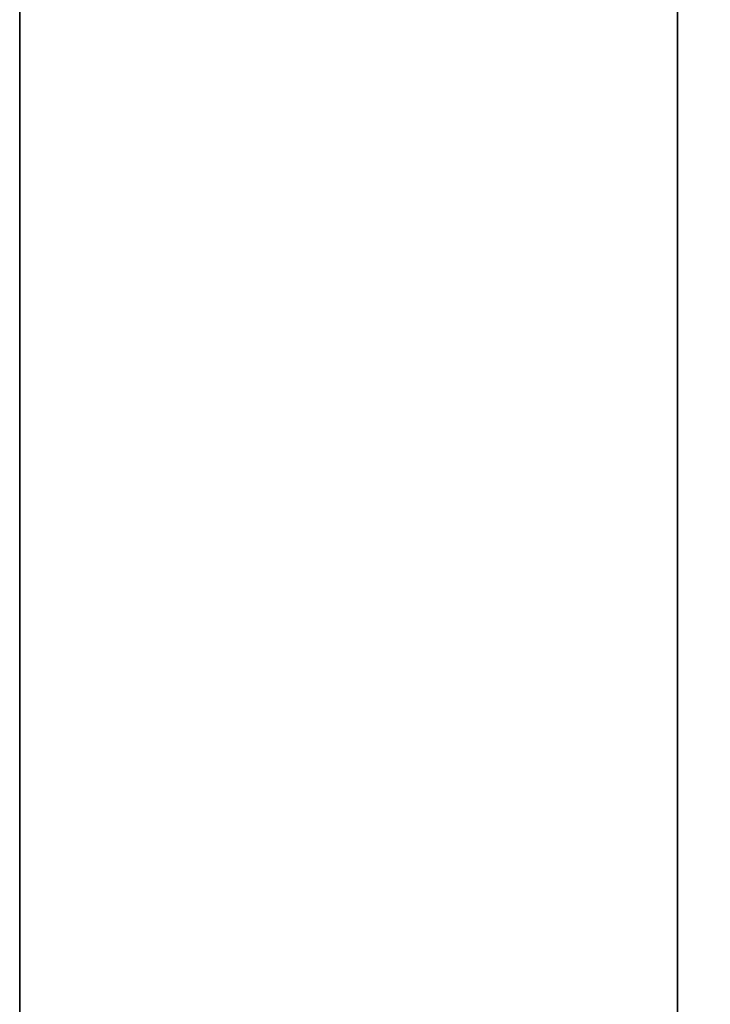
# Model space of a CAD drawing. Header units: millimetres. Extents: x -603 to 3703, y -120 to 249.
# Tile 10 of 256: x -414 to -412.42, y -42.69 to -40.45. Entities that reach past the tile are written whole.
import ezdxf

# ---------------------------------------------------------------- set-up
doc = ezdxf.new("R2010")
doc.units = ezdxf.units.MM
doc.layers.add('151', color=7, linetype='Continuous', true_color=0xffffff)

# ---------------------------------------------------------------- blocks, each defined once
blk = doc.blocks.new('UG_SURFACE_076')
at = {"layer": '151', "color": 252, "linetype": 'Continuous', "lineweight": 35}
for points in [[(-412.5, -46.92, 2020.9999), (-412.5, 62.92, 2020.9999), (-414, 62.92, 2022.5), (-414, -46.92, 2022.5)], [(-414, -46.92, -7), (-414, 62.92, -7), (-412.5, 62.92, -7), (-412.5, -46.92, -7)], [(-412.5, 62.92, 2020.9999), (-412.5, -46.92, 2020.9999), (-412.5, -46.92, -7), (-412.5, 62.92, -7)]]:
    blk.add_3dface(points, dxfattribs=at)
blk = doc.blocks.new('UG_SURFACE_077')
at = {"layer": '151', "color": 252, "linetype": 'Continuous', "lineweight": 35}
for points in [[(-412.5, -46.92, 2020.9999), (-412.5, 62.92, 2020.9999), (-414, 62.92, 2022.5), (-414, -46.92, 2022.5)], [(-414, -46.92, -7), (-414, 62.92, -7), (-412.5, 62.92, -7), (-412.5, -46.92, -7)], [(-412.5, 62.92, 2020.9999), (-412.5, -46.92, 2020.9999), (-412.5, -46.92, -7), (-412.5, 62.92, -7)]]:
    blk.add_3dface(points, dxfattribs=at)
blk = doc.blocks.new('UG_SURFACE_078')
at = {"layer": '151', "color": 252, "linetype": 'Continuous', "lineweight": 35}
for points in [[(-414, -46.92, 2022.5), (414, -46.92, 2022.5), (414, 62.92, 2022.5), (-414, 62.92, 2022.5)], [(-412.5, 62.92, 2020.9999), (-412.5, -46.92, 2020.9999), (-414, -46.92, 2022.5), (-414, 62.92, 2022.5)], [(-412.5, -46.92, 2020.9999), (-412.5, 62.92, 2020.9999), (412.5, 62.92, 2020.9999), (412.5, -46.92, 2020.9999)], [(-467.5, -30, 2076), (-467.5, -46.92, 2076), (467.5, -46.92, 2076), (467.5, -30, 2076)], [(-466, -30, 2074.5001), (466, -30, 2074.5001), (466, -46.92, 2074.5001), (-466, -46.92, 2074.5001)]]:
    blk.add_3dface(points, dxfattribs=at)

msp = doc.modelspace()

# ---------------------------------------------------------------- linework, layer by layer
at = {"layer": '151', "color": 252, "linetype": 'Continuous', "lineweight": -3, "true_color": 0x939598}
for p, q in [((-414, 62.92, -7), (-414, -46.92, -7)), ((-414, -46.92, 2022.5), (-414, 62.92, 2022.5)), ((-414, -46.92, 2022.5), (-414, 62.92, 2022.5)), ((-414, 62.92, -7), (-414, -46.92, -7)), ((-414, -46.92, 2022.5), (-414, 62.92, 2022.5)), ((-412.5, -46.92, 2021), (-412.5, 62.92, 2021)), ((-412.5, 62.92, -7), (-412.5, -46.92, -7)), ((-412.5, -46.92, 2021), (-412.5, 62.92, 2021)), ((-412.5, -46.92, 2021), (-412.5, 62.92, 2021)), ((-412.5, 62.92, -7), (-412.5, -46.92, -7))]:
    msp.add_line(p, q, dxfattribs=at)

# ---------------------------------------------------------------- block references
for name in ['UG_SURFACE_076', 'UG_SURFACE_077', 'UG_SURFACE_078']:
    msp.add_blockref(name, (0, 0), dxfattribs=at)

doc.saveas('drawing.dxf')
